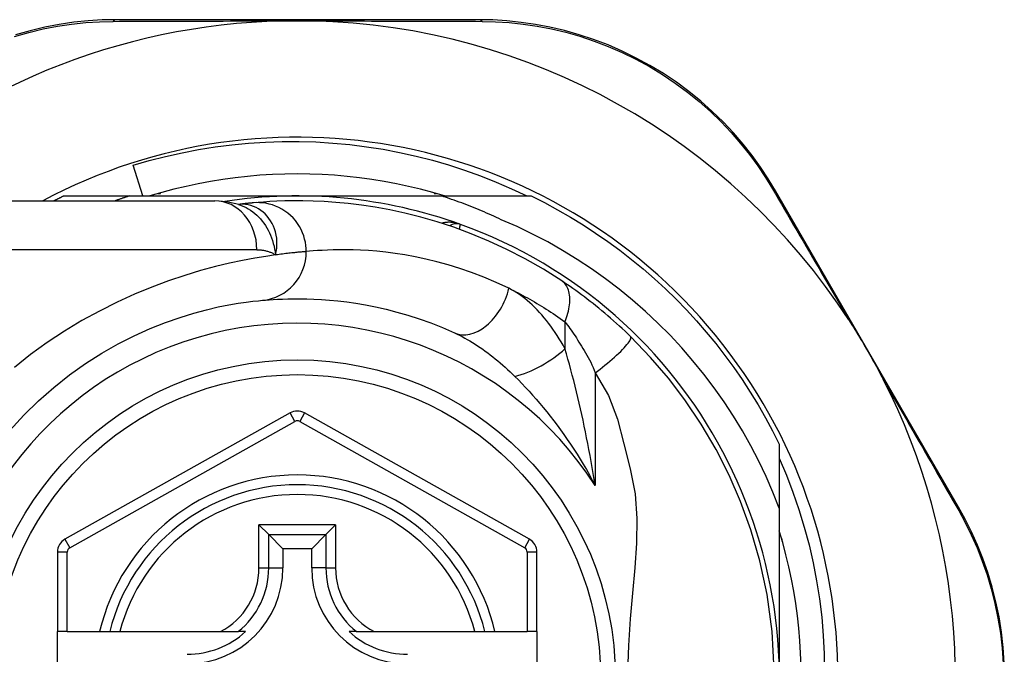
# Model space of a CAD drawing. Header units: inches. Extents: x 17 to 570, y 51 to 268.
# Tile 68 of 256: x 18.273 to 19.065, y 163.343 to 163.854. Entities that reach past the tile are written whole.
import ezdxf

# ---------------------------------------------------------------- set-up
doc = ezdxf.new("R2010")
doc.units = ezdxf.units.IN
doc.header["$MEASUREMENT"] = 0
doc.layers.add('Visible Edges(ANSI)', color=7, linetype='Continuous', lineweight=25)
doc.layers.add('Visible Tangent Edges(ANSI)', color=7, linetype='Continuous', lineweight=25)

msp = doc.modelspace()

# ---------------------------------------------------------------- linework, layer by layer
at = {"layer": 'Visible Edges(ANSI)'}
for p, q in [((18.64226, 163.85365), (18.35018, 163.85365)), ((18.37178, 163.71191), (18.36384, 163.73652)), ((18.38603, 163.71388), (18.38603, 163.71443)), ((18.60603, 163.71443), (18.60603, 163.71388)), ((19.02816, 163.46158), (18.88076, 163.71614)), ((18.19234, 163.70798), (18.4296, 163.70798)), ((18.30795, 163.71191), (18.36101, 163.71191)), ((18.36101, 163.71191), (18.49603, 163.71191)), ((18.38412, 163.71388), (18.38603, 163.71388)), ((18.49603, 163.71191), (18.61195, 163.71191)), ((18.60603, 163.71388), (18.60794, 163.71388)), ((18.61195, 163.71191), (18.68412, 163.71191)), ((18.44878, 163.70506), (18.44873, 163.70505)), ((18.49025, 163.53741), (18.30907, 163.43577)), ((18.68283, 163.43577), (18.50181, 163.53741)), ((18.88383, 163.5122), (18.88383, 163.46082)), ((18.88383, 163.46082), (18.88383, 163.32412)), ((18.4652, 163.44748), (18.47304, 163.43963)), ((18.51903, 163.43963), (18.52687, 163.44748)), ((18.47304, 163.43963), (18.48447, 163.4282)), ((18.51903, 163.43963), (18.5076, 163.4282)), ((18.8858, 163.43603), (18.8858, 163.43412)), ((18.8858, 163.43412), (18.88634, 163.43412)), ((18.30303, 163.42547), (18.30303, 163.36152)), ((18.48447, 163.4282), (18.48447, 163.4127)), ((18.5076, 163.4282), (18.48447, 163.4282)), ((18.5076, 163.4127), (18.5076, 163.4282)), ((18.68886, 163.36152), (18.68886, 163.42547)), ((18.31091, 163.36152), (18.30303, 163.36152)), ((18.30303, 163.28672), (18.30303, 163.36152)), ((18.31091, 163.36152), (18.33699, 163.36152)), ((18.33699, 163.36152), (18.34509, 163.36152)), ((18.34509, 163.36152), (18.35321, 163.36152)), ((18.35321, 163.36152), (18.43419, 163.36152)), ((18.43419, 163.36152), (18.44847, 163.36152)), ((18.45438, 163.36152), (18.44847, 163.36152)), ((18.5436, 163.36152), (18.53769, 163.36152)), ((18.5436, 163.36152), (18.55788, 163.36152)), ((18.55788, 163.36152), (18.63885, 163.36152)), ((18.63885, 163.36152), (18.64698, 163.36152)), ((18.64698, 163.36152), (18.65508, 163.36152)), ((18.65508, 163.36152), (18.68099, 163.36152)), ((18.68886, 163.36152), (18.68099, 163.36152)), ((18.68886, 163.36152), (18.68886, 163.28672))]:
    msp.add_line(p, q, dxfattribs=at)
at = {"layer": 'Visible Edges(ANSI)', "flags": 128}
for points in [[(18.35018, 163.85365), (18.33905, 163.85342), (18.32769, 163.85273), (18.31615, 163.85154), (18.30449, 163.84983), (18.29276, 163.84759), (18.281, 163.84482), (18.26924, 163.84149)], [(18.48371, 163.85265), (18.48474, 163.85267), (18.48577, 163.85269), (18.4868, 163.85271), (18.48783, 163.85273), (18.48886, 163.85274), (18.48989, 163.85275), (18.49092, 163.85276), (18.49194, 163.85277), (18.49297, 163.85278), (18.49399, 163.85278), (18.49502, 163.85279), (18.49604, 163.85279), (18.49707, 163.85279), (18.49809, 163.85278), (18.49911, 163.85278), (18.50014, 163.85277), (18.50116, 163.85276), (18.50219, 163.85275), (18.50322, 163.85274), (18.50424, 163.85273), (18.50527, 163.85271), (18.5063, 163.85269), (18.50733, 163.85267), (18.50835, 163.85265)], [(18.88076, 163.71614), (18.87502, 163.72562), (18.86875, 163.73507), (18.86198, 163.74442), (18.85469, 163.75362), (18.84692, 163.76262), (18.83866, 163.77139), (18.82993, 163.77987), (18.82074, 163.78805), (18.81109, 163.79586), (18.80102, 163.80328), (18.79058, 163.81027), (18.77982, 163.8168), (18.76878, 163.82284), (18.7575, 163.82837), (18.74604, 163.83336), (18.73444, 163.83777), (18.72277, 163.84161), (18.71106, 163.84489), (18.69935, 163.84763), (18.68769, 163.84983), (18.67611, 163.85152), (18.66465, 163.85271), (18.65336, 163.85342), (18.64226, 163.85365)], [(18.36384, 163.73652), (18.3769, 163.74033), (18.39005, 163.74372), (18.40328, 163.74669), (18.4166, 163.74924), (18.42997, 163.75138), (18.44341, 163.75309), (18.45689, 163.75438), (18.47041, 163.75525), (18.48395, 163.7557), (18.49751, 163.75571), (18.51107, 163.75531), (18.52464, 163.75447), (18.53818, 163.75321), (18.55166, 163.75152), (18.56506, 163.74941), (18.57838, 163.74688), (18.59161, 163.74394), (18.60473, 163.74058), (18.61773, 163.73681), (18.63062, 163.73264), (18.64337, 163.72806), (18.65597, 163.72308), (18.66842, 163.71769), (18.68071, 163.71191)], [(18.61458, 163.71191), (18.60496, 163.71473), (18.59527, 163.7173), (18.58552, 163.71963), (18.57572, 163.72172), (18.56586, 163.72357), (18.55597, 163.72518), (18.54603, 163.72654), (18.53607, 163.72765), (18.52608, 163.72852), (18.51608, 163.72913), (18.50606, 163.72951), (18.49603, 163.72963), (18.48601, 163.72951), (18.47599, 163.72913), (18.46598, 163.72852), (18.45599, 163.72765), (18.44603, 163.72654), (18.4361, 163.72518), (18.4262, 163.72357), (18.41635, 163.72172), (18.40654, 163.71963), (18.39679, 163.7173), (18.3871, 163.71473), (18.37748, 163.71191)], [(18.30004, 163.70798), (18.30037, 163.70814), (18.30069, 163.70831), (18.30102, 163.70848), (18.30135, 163.70864), (18.30168, 163.70881), (18.30201, 163.70898), (18.30234, 163.70914), (18.30267, 163.70931), (18.30299, 163.70947), (18.30332, 163.70964), (18.30365, 163.7098), (18.30398, 163.70997), (18.30431, 163.71013), (18.30464, 163.71029), (18.30497, 163.71046), (18.3053, 163.71062), (18.30563, 163.71078), (18.30596, 163.71094), (18.30629, 163.71111), (18.30662, 163.71127), (18.30695, 163.71143), (18.30729, 163.71159), (18.30762, 163.71175), (18.30795, 163.71191)], [(18.36101, 163.71191), (18.36052, 163.71176), (18.36004, 163.7116), (18.35955, 163.71144), (18.35907, 163.71128), (18.35858, 163.71112), (18.3581, 163.71096), (18.35761, 163.7108), (18.35713, 163.71064), (18.35664, 163.71048), (18.35616, 163.71032), (18.35568, 163.71015), (18.35519, 163.70999), (18.35471, 163.70982), (18.35423, 163.70966), (18.35374, 163.70949), (18.35326, 163.70933), (18.35278, 163.70916), (18.3523, 163.70899), (18.35181, 163.70883), (18.35133, 163.70866), (18.35085, 163.70849), (18.35037, 163.70832), (18.34989, 163.70815), (18.3494, 163.70798)], [(18.44903, 163.70495), (18.43914, 163.70728), (18.4296, 163.70798)], [(18.70897, 163.6435), (18.69419, 163.65288), (18.67942, 163.66134), (18.66473, 163.66892), (18.65022, 163.67565), (18.63597, 163.68156), (18.62204, 163.68671), (18.60849, 163.69114), (18.59534, 163.69491), (18.58264, 163.69808), (18.57043, 163.7007), (18.55873, 163.70282), (18.54757, 163.7045), (18.53698, 163.70579), (18.52695, 163.70673), (18.51752, 163.70738), (18.50869, 163.70777), (18.50047, 163.70795), (18.49288, 163.70796), (18.48592, 163.70784), (18.47959, 163.70762), (18.47391, 163.70734), (18.46888, 163.70702), (18.4645, 163.70668), (18.46078, 163.70635)], [(18.66017, 163.69277), (18.65821, 163.69369), (18.65625, 163.69461), (18.65428, 163.69551), (18.6523, 163.69639), (18.65033, 163.69727), (18.64834, 163.69814), (18.64636, 163.699), (18.64437, 163.69984), (18.64237, 163.70068), (18.64037, 163.7015), (18.63837, 163.70232), (18.63636, 163.70312), (18.63435, 163.70391), (18.63233, 163.7047), (18.63031, 163.70547), (18.62829, 163.70623), (18.62626, 163.70698), (18.62423, 163.70771), (18.62219, 163.70844), (18.62015, 163.70916), (18.61811, 163.70986), (18.61606, 163.71056), (18.61401, 163.71124), (18.61195, 163.71191)], [(18.68412, 163.71191), (18.69483, 163.70653), (18.70539, 163.70086), (18.71579, 163.69489), (18.72602, 163.68863), (18.73607, 163.68209), (18.74593, 163.67528), (18.7556, 163.66819), (18.76507, 163.66084), (18.77433, 163.65323), (18.78338, 163.64536), (18.7922, 163.63724), (18.8008, 163.62888), (18.80915, 163.62029), (18.81727, 163.61146), (18.82514, 163.60242), (18.83275, 163.59316), (18.84011, 163.58369), (18.84719, 163.57402), (18.85401, 163.56415), (18.86054, 163.5541), (18.8668, 163.54387), (18.87277, 163.53348), (18.87845, 163.52292), (18.88383, 163.5122)], [(18.46078, 163.70635), (18.46044, 163.70632), (18.46008, 163.70629), (18.45971, 163.70625), (18.45933, 163.70622), (18.45893, 163.70618), (18.45852, 163.70614), (18.4581, 163.7061), (18.45766, 163.70605), (18.45721, 163.70601), (18.45674, 163.70596), (18.45626, 163.70591), (18.45577, 163.70586), (18.45526, 163.70581), (18.45474, 163.70575), (18.45421, 163.70569), (18.45366, 163.70563), (18.45309, 163.70557), (18.45252, 163.7055), (18.45193, 163.70543), (18.45133, 163.70536), (18.45071, 163.70529), (18.45008, 163.70522), (18.44943, 163.70514), (18.44878, 163.70506)], [(18.88383, 163.46082), (18.87874, 163.47362), (18.87322, 163.48624), (18.86729, 163.49867), (18.86093, 163.5109), (18.85416, 163.52293), (18.84697, 163.53473), (18.83939, 163.5463), (18.83143, 163.55759), (18.8231, 163.56859), (18.8144, 163.57931), (18.80535, 163.58972), (18.79595, 163.59982), (18.78621, 163.6096), (18.77614, 163.61905), (18.76575, 163.62815), (18.75504, 163.63691), (18.74406, 163.64528), (18.7328, 163.65327), (18.72129, 163.66087), (18.70952, 163.66808), (18.69752, 163.67487), (18.68529, 163.68126), (18.67283, 163.68723), (18.66017, 163.69277)], [(18.76421, 163.59876), (18.76199, 163.60091), (18.75975, 163.60305), (18.75747, 163.60518), (18.75518, 163.6073), (18.75286, 163.6094), (18.75052, 163.61149), (18.74817, 163.61356), (18.74581, 163.61559), (18.74345, 163.6176), (18.74109, 163.61957), (18.73873, 163.62152), (18.73637, 163.62342), (18.73402, 163.6253), (18.73168, 163.62714), (18.72934, 163.62894), (18.72701, 163.63071), (18.72469, 163.63244), (18.72239, 163.63414), (18.7201, 163.6358), (18.71782, 163.63742), (18.71557, 163.639), (18.71334, 163.64054), (18.71114, 163.64204), (18.70897, 163.6435)], [(18.26483, 163.52321), (18.27602, 163.5355), (18.28777, 163.54709), (18.3, 163.55793), (18.31263, 163.56796), (18.32556, 163.57713), (18.33866, 163.58541), (18.35178, 163.59284), (18.36479, 163.59942), (18.37753, 163.60517), (18.38986, 163.61011), (18.40165, 163.61426), (18.41273, 163.61765), (18.423, 163.62041), (18.43239, 163.6226), (18.44087, 163.62432), (18.44839, 163.62561), (18.45491, 163.62655), (18.46038, 163.62721), (18.46476, 163.62765), (18.46801, 163.62795)], [(18.46801, 163.62795), (18.47047, 163.62816), (18.47331, 163.62839), (18.47653, 163.62861), (18.48013, 163.62882), (18.4841, 163.629), (18.48844, 163.62914), (18.49315, 163.62922), (18.49821, 163.62923), (18.50363, 163.62915), (18.50939, 163.62895), (18.51549, 163.62863), (18.52193, 163.62815), (18.5287, 163.62749), (18.5358, 163.62664), (18.54323, 163.62556), (18.55099, 163.62425), (18.55907, 163.62265), (18.56745, 163.62076), (18.57609, 163.61854), (18.58498, 163.61598), (18.59409, 163.61305), (18.6034, 163.60972), (18.61288, 163.60598), (18.6225, 163.60179)], [(18.93977, 163.61223), (18.94102, 163.61029), (18.94226, 163.60834), (18.94348, 163.60639), (18.9447, 163.60443), (18.94591, 163.60245), (18.94712, 163.60045), (18.94833, 163.59844), (18.94953, 163.59644), (18.9507, 163.59446), (18.95186, 163.59249), (18.953, 163.59053), (18.95415, 163.58856), (18.95528, 163.58659), (18.95641, 163.58462), (18.95754, 163.58264), (18.95867, 163.58066), (18.95978, 163.57867), (18.9609, 163.57666), (18.96203, 163.57462), (18.96316, 163.57255), (18.96429, 163.57047), (18.9654, 163.56838), (18.96649, 163.5663), (18.96756, 163.56423)], [(18.87984, 163.3305), (18.87805, 163.36157), (18.87397, 163.39128), (18.86812, 163.41849), (18.86093, 163.44328), (18.85271, 163.46602), (18.84348, 163.48729), (18.83305, 163.50788), (18.82099, 163.52845), (18.80793, 163.54789), (18.7946, 163.56543), (18.78032, 163.58205), (18.76421, 163.59876)], [(18.88383, 163.50103), (18.88957, 163.48743), (18.89485, 163.47363), (18.89965, 163.45963), (18.90396, 163.44547), (18.90777, 163.43119), (18.91108, 163.4168), (18.91388, 163.40232), (18.91618, 163.38775), (18.91797, 163.37312), (18.91926, 163.35843), (18.92003, 163.3437), (18.92029, 163.32895)], [(19.06492, 163.336), (19.06408, 163.3486), (19.06267, 163.36109), (19.06069, 163.37341), (19.05816, 163.38551), (19.05513, 163.39735), (19.05163, 163.40892), (19.04768, 163.42018), (19.04333, 163.4311), (19.0386, 163.44166), (19.03353, 163.45183), (19.02816, 163.46158)], [(18.90142, 163.33414), (18.90105, 163.34416), (18.90043, 163.35417), (18.89956, 163.36416), (18.89845, 163.37412), (18.89709, 163.38405), (18.89549, 163.39395), (18.89364, 163.4038), (18.89155, 163.41361), (18.88921, 163.42336), (18.88664, 163.43305), (18.88383, 163.44267)]]:
    msp.add_lwpolyline(points, dxfattribs=at)
at = {"layer": 'Visible Edges(ANSI)'}
msp.add_circle((18.49603, 163.32412), 0.25591, dxfattribs=at)
for centre, radius, start, end in [((18.49603, 163.32327), 0.52953, 91.33308, 133.40464), ((18.49603, 163.32327), 0.52953, 33.07249, 88.66692), ((18.49603, 163.32412), 0.43504, 241.92751, 118.07249), ((18.49603, 163.32412), 0.3878, 70.21195, 98.66609), ((18.49603, 163.32412), 0.3878, 261.33391, 70.21195), ((18.62399, 163.67975), 0.00984, 70.21195, 123.93658), ((18.49603, 163.32327), 0.52953, 341.08535, 27.06854), ((18.49603, 163.52711), 0.01181, 60.68681, 119.29123), ((18.49603, 163.32412), 0.15551, 13.91643, 166.08357), ((18.31484, 163.42547), 0.01181, 119.29123, 180), ((18.67705, 163.42547), 0.01181, 0, 60.68681), ((18.40745, 163.4127), 0.07702, 270, 0), ((18.58462, 163.4127), 0.07702, 180, 270), ((18.40745, 163.4127), 0.06944, 270, 312.51741), ((18.58462, 163.4127), 0.06944, 227.48259, 270)]:
    msp.add_arc(centre, radius, start, end, dxfattribs=at)
at = {"layer": 'Visible Tangent Edges(ANSI)'}
for p, q in [((18.4635, 163.66861), (18.19234, 163.66861)), ((18.71143, 163.61074), (18.71143, 163.58908)), ((18.73574, 163.5696), (18.73574, 163.47908)), ((18.4941, 163.53054), (18.49025, 163.53741)), ((18.50181, 163.53741), (18.49796, 163.53054)), ((18.31292, 163.4289), (18.4941, 163.53054)), ((18.49796, 163.53054), (18.67898, 163.42891)), ((18.4652, 163.4127), (18.4652, 163.44748)), ((18.52687, 163.44748), (18.4652, 163.44748)), ((18.52687, 163.44748), (18.52687, 163.4127)), ((18.47304, 163.4127), (18.47304, 163.43963)), ((18.47304, 163.43963), (18.51903, 163.43963)), ((18.51903, 163.43963), (18.51903, 163.4127)), ((18.30907, 163.43577), (18.31292, 163.4289)), ((18.67898, 163.42891), (18.68283, 163.43577)), ((18.31091, 163.42547), (18.30303, 163.42547)), ((18.31091, 163.36152), (18.31091, 163.42547)), ((18.68886, 163.42547), (18.68099, 163.42547)), ((18.68099, 163.42547), (18.68099, 163.36152)), ((18.4652, 163.4127), (18.47304, 163.4127)), ((18.47304, 163.4127), (18.48447, 163.4127)), ((18.51903, 163.4127), (18.5076, 163.4127)), ((18.51903, 163.4127), (18.52687, 163.4127))]:
    msp.add_line(p, q, dxfattribs=at)
at = {"layer": 'Visible Tangent Edges(ANSI)', "flags": 128}
for points in [[(18.26855, 163.84017), (18.28006, 163.84346), (18.29157, 163.8462), (18.30305, 163.84842), (18.31445, 163.85013), (18.32574, 163.85133), (18.33686, 163.85205), (18.34775, 163.85232)], [(18.34775, 163.85232), (18.35298, 163.85234), (18.35826, 163.85236), (18.36358, 163.85238), (18.36894, 163.8524), (18.37434, 163.85242), (18.37979, 163.85244), (18.38527, 163.85246), (18.39079, 163.85248), (18.39636, 163.8525), (18.40196, 163.85251), (18.40759, 163.85253), (18.41327, 163.85254), (18.41898, 163.85256), (18.42472, 163.85257), (18.43049, 163.85258), (18.4363, 163.85259), (18.44215, 163.85261), (18.44802, 163.85261), (18.45392, 163.85262), (18.45985, 163.85263), (18.46579, 163.85264), (18.47176, 163.85264), (18.47773, 163.85265), (18.48371, 163.85265)], [(18.50835, 163.85265), (18.51434, 163.85265), (18.52033, 163.85264), (18.5263, 163.85264), (18.53226, 163.85263), (18.53819, 163.85262), (18.5441, 163.85261), (18.54998, 163.85261), (18.55583, 163.85259), (18.56165, 163.85258), (18.56745, 163.85257), (18.57321, 163.85256), (18.57894, 163.85254), (18.58463, 163.85253), (18.59029, 163.85251), (18.59592, 163.8525), (18.60151, 163.85248), (18.60706, 163.85246), (18.61257, 163.85244), (18.61804, 163.85242), (18.62346, 163.8524), (18.62884, 163.85238), (18.63418, 163.85236), (18.63946, 163.85234), (18.6447, 163.85232)], [(18.6447, 163.85232), (18.65555, 163.85205), (18.6666, 163.85132), (18.67781, 163.85011), (18.68915, 163.84842), (18.70056, 163.84623), (18.71201, 163.84353), (18.72347, 163.84029), (18.7349, 163.83651), (18.74625, 163.83217), (18.75747, 163.82728), (18.7685, 163.82186), (18.77931, 163.81594), (18.78986, 163.80955), (18.80008, 163.80271), (18.80995, 163.79546), (18.8194, 163.78782), (18.82842, 163.77983), (18.83699, 163.77154), (18.84509, 163.76298), (18.85273, 163.75419), (18.85989, 163.7452), (18.86655, 163.73607), (18.87271, 163.72685), (18.87838, 163.7176)], [(18.87838, 163.7176), (18.88076, 163.71353), (18.88316, 163.70943), (18.88557, 163.70529), (18.88801, 163.70112), (18.89046, 163.69693), (18.89293, 163.6927), (18.89541, 163.68844), (18.89791, 163.68416), (18.90043, 163.67985), (18.90296, 163.67551), (18.9055, 163.67114), (18.90807, 163.66675), (18.91064, 163.66233), (18.91323, 163.65788), (18.91583, 163.65342), (18.91844, 163.64893), (18.92107, 163.64441), (18.92371, 163.63987), (18.92636, 163.63532), (18.92902, 163.63074), (18.93169, 163.62614), (18.93438, 163.62152), (18.93707, 163.61688), (18.93977, 163.61223)], [(18.50326, 163.66715), (18.50318, 163.6696), (18.50294, 163.67211), (18.50253, 163.67466), (18.50194, 163.67723), (18.50117, 163.6798), (18.5002, 163.68236), (18.49905, 163.68488), (18.4977, 163.68735), (18.49617, 163.68974), (18.49446, 163.69203), (18.49257, 163.69419), (18.49053, 163.69622), (18.48835, 163.69809), (18.48604, 163.69979), (18.48364, 163.70131), (18.48115, 163.70263), (18.4786, 163.70376), (18.47601, 163.70469), (18.4734, 163.70542), (18.4708, 163.70596), (18.46822, 163.70632), (18.46568, 163.70649), (18.4632, 163.7065), (18.46078, 163.70635)], [(18.45006, 163.70515), (18.44998, 163.70515), (18.44991, 163.70515), (18.44984, 163.70514), (18.44977, 163.70514), (18.4497, 163.70513), (18.44964, 163.70513), (18.44958, 163.70513), (18.44952, 163.70512), (18.44946, 163.70512), (18.4494, 163.70511), (18.44934, 163.70511), (18.44929, 163.70511), (18.44924, 163.7051), (18.44919, 163.7051), (18.44914, 163.70509), (18.44909, 163.70509), (18.44905, 163.70509), (18.449, 163.70508), (18.44896, 163.70508), (18.44892, 163.70507), (18.44888, 163.70507), (18.44885, 163.70507), (18.44881, 163.70506), (18.44878, 163.70506)], [(18.44902, 163.70496), (18.45097, 163.70426), (18.45289, 163.70346), (18.45477, 163.70255), (18.45661, 163.70153), (18.4584, 163.70041), (18.46013, 163.69918), (18.4618, 163.69787), (18.4634, 163.69646), (18.46495, 163.69496), (18.46642, 163.69337), (18.46782, 163.69171), (18.46914, 163.68996), (18.47039, 163.68814), (18.47155, 163.68625), (18.47262, 163.68431), (18.4736, 163.6823), (18.4745, 163.68025), (18.47532, 163.67813), (18.47605, 163.67597), (18.47671, 163.67376), (18.47728, 163.6715), (18.47778, 163.6692), (18.47821, 163.66685), (18.47856, 163.66447)], [(18.47856, 163.66447), (18.47914, 163.6672), (18.47951, 163.66993), (18.47968, 163.67262), (18.47965, 163.67528), (18.47944, 163.67789), (18.47905, 163.68044), (18.47848, 163.68293), (18.47774, 163.68533), (18.47684, 163.68764), (18.47578, 163.68984), (18.47458, 163.69192), (18.47324, 163.69388), (18.47177, 163.69571), (18.47018, 163.6974), (18.46848, 163.69894), (18.46668, 163.70032), (18.46479, 163.70154), (18.46283, 163.70259), (18.4608, 163.70347), (18.45872, 163.70417), (18.45659, 163.70469), (18.45442, 163.70503), (18.45224, 163.70518), (18.45006, 163.70515)], [(18.62732, 163.68902), (18.62671, 163.68923), (18.62609, 163.68943), (18.62548, 163.68961), (18.62485, 163.68978), (18.62422, 163.68994), (18.62359, 163.69008), (18.62296, 163.69021), (18.62232, 163.69033), (18.62169, 163.69043), (18.62105, 163.69051), (18.62041, 163.69058), (18.61977, 163.69064), (18.61913, 163.69068), (18.6185, 163.6907), (18.61786, 163.69071), (18.61722, 163.69069), (18.61659, 163.69067), (18.61596, 163.69062), (18.61533, 163.69056), (18.6147, 163.69048), (18.61408, 163.69038), (18.61346, 163.69026), (18.61285, 163.69012), (18.61225, 163.68996)], [(18.62649, 163.68513), (18.62656, 163.68542), (18.62662, 163.68571), (18.62668, 163.68599), (18.62674, 163.68626), (18.62679, 163.68652), (18.62684, 163.68677), (18.62689, 163.687), (18.62694, 163.68723), (18.62698, 163.68744), (18.62703, 163.68764), (18.62707, 163.68782), (18.6271, 163.68799), (18.62714, 163.68815), (18.62717, 163.6883), (18.6272, 163.68843), (18.62722, 163.68855), (18.62724, 163.68866), (18.62726, 163.68875), (18.62728, 163.68883), (18.62729, 163.6889), (18.6273, 163.68895), (18.62731, 163.68899), (18.62732, 163.68901), (18.62732, 163.68902)], [(18.4635, 163.66861), (18.46419, 163.6686), (18.46487, 163.66858), (18.46556, 163.66855), (18.46624, 163.6685), (18.46691, 163.66844), (18.46758, 163.66836), (18.46824, 163.66827), (18.4689, 163.66816), (18.46955, 163.66805), (18.4702, 163.66791), (18.47084, 163.66776), (18.47147, 163.6676), (18.4721, 163.66742), (18.47273, 163.66723), (18.47334, 163.66702), (18.47395, 163.6668), (18.47455, 163.66656), (18.47515, 163.66631), (18.47573, 163.66604), (18.47631, 163.66575), (18.47689, 163.66545), (18.47745, 163.66514), (18.47801, 163.66481), (18.47856, 163.66447)], [(18.50326, 163.66715), (18.50267, 163.6671), (18.50205, 163.66705), (18.50138, 163.667), (18.50068, 163.66694), (18.49994, 163.66687), (18.49915, 163.66681), (18.49833, 163.66673), (18.49747, 163.66665), (18.49657, 163.66657), (18.49564, 163.66648), (18.49466, 163.66638), (18.49365, 163.66628), (18.4926, 163.66617), (18.49151, 163.66605), (18.49038, 163.66593), (18.48922, 163.6658), (18.48801, 163.66566), (18.48677, 163.66552), (18.4855, 163.66536), (18.48418, 163.6652), (18.48283, 163.66503), (18.48145, 163.66485), (18.48002, 163.66466), (18.47856, 163.66447)], [(18.66628, 163.63762), (18.65613, 163.64235), (18.64613, 163.64657), (18.63631, 163.65033), (18.62669, 163.65364), (18.61731, 163.65653), (18.60819, 163.65903), (18.59935, 163.66117), (18.59082, 163.66297), (18.58264, 163.66446), (18.57479, 163.66567), (18.5673, 163.66664), (18.56015, 163.66738), (18.55336, 163.66792), (18.54693, 163.66829), (18.54085, 163.6685), (18.53513, 163.6686), (18.52978, 163.66859), (18.52482, 163.6685), (18.52023, 163.66834), (18.51604, 163.66814), (18.51225, 163.6679), (18.50885, 163.66765), (18.50585, 163.6674), (18.50326, 163.66715)], [(18.47856, 163.66447), (18.47059, 163.6633), (18.46173, 163.66184), (18.45201, 163.66002), (18.44149, 163.65779), (18.43021, 163.65509), (18.41822, 163.65187), (18.40559, 163.64805), (18.39245, 163.6436), (18.37889, 163.63852), (18.36502, 163.63279), (18.35096, 163.62641), (18.3368, 163.61936), (18.32267, 163.61163), (18.30866, 163.60322), (18.29489, 163.5941), (18.28143, 163.58433), (18.26836, 163.57393)], [(18.71143, 163.61074), (18.7121, 163.61242), (18.71271, 163.61412), (18.71327, 163.61583), (18.71377, 163.61755), (18.71421, 163.61927), (18.71459, 163.62098), (18.71489, 163.62268), (18.71512, 163.62436), (18.71528, 163.62601), (18.71536, 163.62763), (18.71537, 163.62921), (18.71529, 163.63074), (18.71514, 163.63221), (18.71491, 163.63362), (18.71461, 163.63496), (18.71423, 163.63624), (18.71378, 163.63743), (18.71327, 163.63855), (18.71269, 163.63959), (18.71204, 163.64054), (18.71135, 163.64141), (18.7106, 163.64219), (18.70981, 163.64289), (18.70897, 163.6435)], [(18.66628, 163.63762), (18.66813, 163.63671), (18.66999, 163.63578), (18.67185, 163.63484), (18.67372, 163.63387), (18.67559, 163.63289), (18.67746, 163.63189), (18.67934, 163.63088), (18.68121, 163.62984), (18.6831, 163.62879), (18.68498, 163.62772), (18.68687, 163.62662), (18.68875, 163.62552), (18.69064, 163.62439), (18.69253, 163.62324), (18.69442, 163.62208), (18.69631, 163.62089), (18.6982, 163.61969), (18.70009, 163.61847), (18.70198, 163.61724), (18.70387, 163.61598), (18.70576, 163.6147), (18.70765, 163.6134), (18.70954, 163.61208), (18.71143, 163.61074)], [(18.71143, 163.58908), (18.70992, 163.5918), (18.70837, 163.59447), (18.70677, 163.59709), (18.70514, 163.59967), (18.70347, 163.6022), (18.70177, 163.60468), (18.70004, 163.6071), (18.69827, 163.60946), (18.69647, 163.61176), (18.69464, 163.614), (18.69278, 163.61618), (18.6909, 163.61829), (18.68898, 163.62034), (18.68704, 163.62231), (18.68506, 163.62422), (18.68306, 163.62605), (18.68104, 163.62781), (18.67898, 163.62948), (18.67691, 163.63108), (18.67481, 163.63258), (18.6727, 163.63399), (18.67057, 163.63531), (18.66843, 163.63652), (18.66628, 163.63762)], [(18.71143, 163.61074), (18.71241, 163.60944), (18.7134, 163.60809), (18.7144, 163.6067), (18.71541, 163.60528), (18.71643, 163.60383), (18.71746, 163.60234), (18.71849, 163.60082), (18.71953, 163.59926), (18.72057, 163.59768), (18.72162, 163.59606), (18.72267, 163.59441), (18.72373, 163.59273), (18.72479, 163.59101), (18.72585, 163.58927), (18.72691, 163.5875), (18.72797, 163.5857), (18.72902, 163.58387), (18.73008, 163.58201), (18.73111, 163.5801), (18.73211, 163.57812), (18.73308, 163.57607), (18.73401, 163.57396), (18.7349, 163.5718), (18.73574, 163.5696)], [(18.6225, 163.60179), (18.62455, 163.60084), (18.62661, 163.59982), (18.62867, 163.59876), (18.63074, 163.59765), (18.63282, 163.59649), (18.63489, 163.59528), (18.63697, 163.59403), (18.63904, 163.59273), (18.6411, 163.5914), (18.64316, 163.59002), (18.64521, 163.5886), (18.64725, 163.58714), (18.64929, 163.58565), (18.65132, 163.58411), (18.65334, 163.58254), (18.65535, 163.58093), (18.65735, 163.57928), (18.65935, 163.5776), (18.66133, 163.57588), (18.6633, 163.57412), (18.66526, 163.57233), (18.66721, 163.57051), (18.66913, 163.56866), (18.67104, 163.56677)], [(18.73574, 163.5696), (18.73768, 163.57106), (18.73964, 163.57258), (18.74162, 163.57413), (18.74359, 163.57572), (18.74556, 163.57733), (18.74749, 163.57896), (18.74939, 163.58059), (18.75122, 163.58221), (18.75299, 163.58381), (18.75466, 163.58537), (18.75624, 163.58689), (18.75769, 163.58836), (18.75903, 163.58975), (18.76022, 163.59107), (18.76128, 163.5923), (18.76218, 163.59343), (18.76294, 163.59447), (18.76354, 163.5954), (18.764, 163.59622), (18.76431, 163.59694), (18.76448, 163.59755), (18.76451, 163.59805), (18.76442, 163.59845), (18.76421, 163.59876)], [(18.73574, 163.47908), (18.73496, 163.48392), (18.73415, 163.48875), (18.73332, 163.49357), (18.73247, 163.49838), (18.7316, 163.50316), (18.7307, 163.50794), (18.72979, 163.51269), (18.72885, 163.51742), (18.7279, 163.52213), (18.72692, 163.52682), (18.72593, 163.53148), (18.72491, 163.53612), (18.72388, 163.54073), (18.72283, 163.54531), (18.72176, 163.54987), (18.72067, 163.5544), (18.71956, 163.55891), (18.71844, 163.56337), (18.7173, 163.5678), (18.71615, 163.57217), (18.71498, 163.5765), (18.71381, 163.58076), (18.71262, 163.58496), (18.71143, 163.58908)], [(18.67104, 163.56677), (18.67389, 163.5639), (18.67675, 163.56094), (18.67962, 163.5579), (18.6825, 163.55479), (18.68537, 163.5516), (18.68825, 163.54834), (18.69111, 163.54501), (18.69396, 163.54162), (18.69679, 163.53816), (18.6996, 163.53465), (18.70239, 163.53107), (18.70515, 163.52743), (18.70789, 163.52373), (18.7106, 163.51997), (18.71328, 163.51614), (18.71594, 163.51226), (18.71855, 163.50831), (18.72114, 163.5043), (18.72368, 163.50024), (18.72618, 163.49612), (18.72864, 163.49194), (18.73106, 163.48771), (18.73342, 163.48342), (18.73574, 163.47908)], [(18.73574, 163.5696), (18.7465, 163.55137), (18.75357, 163.5323), (18.75878, 163.51263), (18.76386, 163.49252), (18.76791, 163.47236), (18.76933, 163.45247), (18.76899, 163.43272), (18.76761, 163.41281), (18.76579, 163.39255), (18.76398, 163.37173), (18.76254, 163.35026), (18.76181, 163.32854)], [(18.96756, 163.56423), (18.97024, 163.55959), (18.97291, 163.55497), (18.97557, 163.55035), (18.97822, 163.54576), (18.98086, 163.54118), (18.98349, 163.53662), (18.9861, 163.53209), (18.9887, 163.52758), (18.99129, 163.52308), (18.99386, 163.51861), (18.99642, 163.51417), (18.99897, 163.50974), (19.0015, 163.50535), (19.00401, 163.50097), (19.00651, 163.49662), (19.009, 163.4923), (19.01146, 163.488), (19.01392, 163.48374), (19.01635, 163.4795), (19.01876, 163.47529), (19.02116, 163.47112), (19.02353, 163.46697), (19.02589, 163.46286), (19.02823, 163.45879)], [(19.02823, 163.45879), (19.03345, 163.44922), (19.03837, 163.43925), (19.04297, 163.4289), (19.04719, 163.4182), (19.05103, 163.40717), (19.05443, 163.39583), (19.05737, 163.38423), (19.05982, 163.37238), (19.06175, 163.36031), (19.06312, 163.34808), (19.06393, 163.33574)]]:
    msp.add_lwpolyline(points, dxfattribs=at)
at = {"layer": 'Visible Tangent Edges(ANSI)'}
msp.add_circle((18.49603, 163.32412), 0.24409, dxfattribs=at)
for centre, radius, start, end in [((18.49603, 163.32412), 0.28543, 32.8812, 327.1188), ((18.49603, 163.52711), 0.00394, 60.68681, 119.29123), ((18.49603, 163.32412), 0.16339, 13.23324, 166.76676), ((18.49603, 163.32412), 0.14764, 14.67485, 165.32515), ((18.31484, 163.42547), 0.00394, 119.29123, 180), ((18.67705, 163.42547), 0.00394, 0, 60.68681), ((18.40745, 163.4127), 0.05775, 297.58522, 0), ((18.40745, 163.4127), 0.06559, 308.70967, 0), ((18.58462, 163.4127), 0.06559, 180, 231.29033), ((18.58462, 163.4127), 0.05775, 180, 242.41478)]:
    msp.add_arc(centre, radius, start, end, dxfattribs=at)
for centre, major_axis, ratio, start_param, end_param in [((18.35018, 163.84365), (0, 0.01), 0.487954, 0, 0.52137), ((18.64226, 163.84365), (0, 0.01), 0.488859, 5.761481, 6.283185), ((18.87211, 163.71113), (0.00865, 0.00501), 0.491578, 0, 0.522713), ((18.4296, 163.66861), (0, 0.03937), 0.860915, 4.712389, 6.283185), ((18.43601, 163.90147), (0.01245, -0.19646), 0.394768, 0.00408, 0.020515), ((18.46439, 163.66715), (0.00362, -0.0392), 0.987056, 0, 1.480007), ((18.63882, 163.63762), (-0.01632, -0.03583), 0.663135, 0, 1.864107), ((18.68713, 163.58908), (0.034, 0.01985), 0.367954, 4.019795, 5.274641), ((19.0195, 163.45657), (0.00865, 0.00501), 0.490887, 5.760729, 6.283185)]:
    msp.add_ellipse(centre, major_axis=major_axis, ratio=ratio, start_param=start_param, end_param=end_param, dxfattribs=at)

doc.saveas('drawing.dxf')
